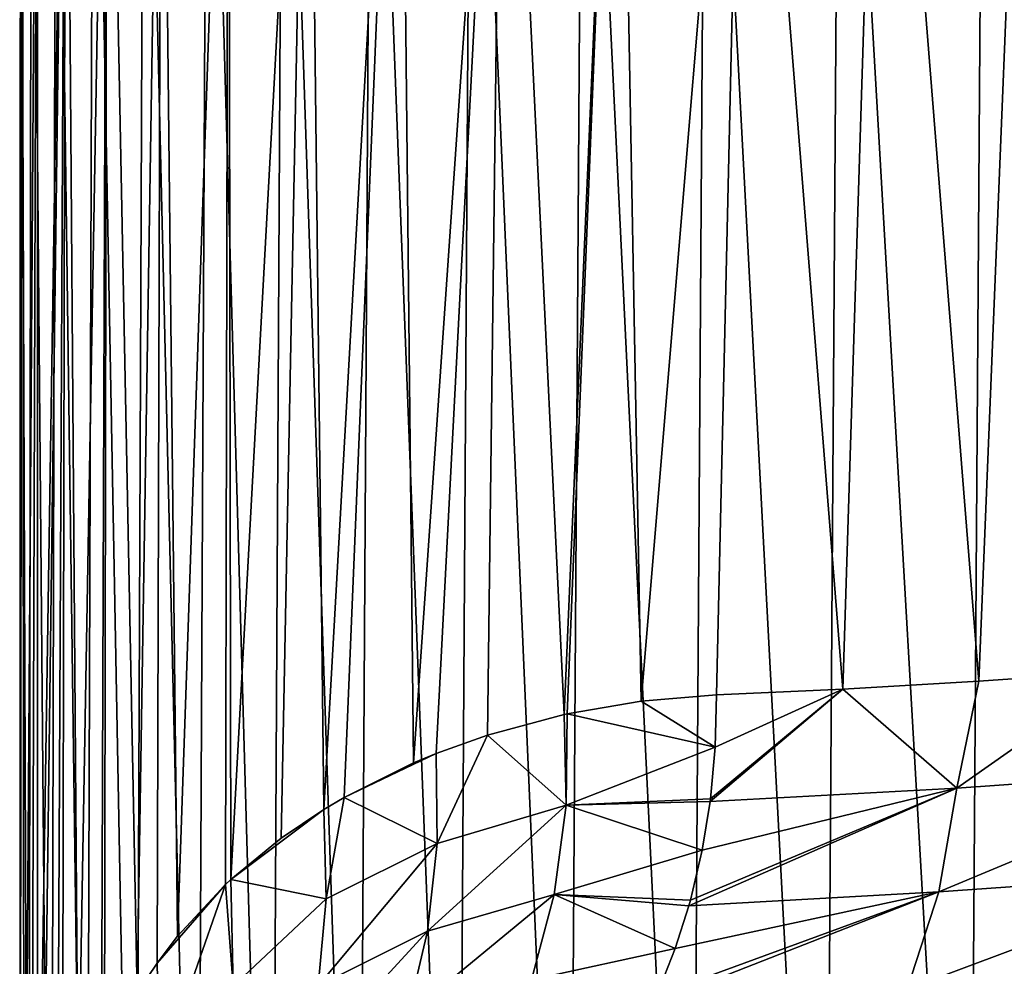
# Model space of a CAD drawing. Header units: metres. Extents: x -136 to 36, y -263 to -20.
# Tile 41 of 99: x -23 to -17, y -67 to -61. Entities that reach past the tile are written whole.
import ezdxf

# ---------------------------------------------------------------- set-up
doc = ezdxf.new("R2010")
doc.units = ezdxf.units.M
doc.layers.add('solid_11_382_034_XXX', color=7, linetype='CONTINUOUS')

msp = doc.modelspace()

# ---------------------------------------------------------------- linework, layer by layer
at = {"layer": 'solid_11_382_034_XXX'}
for points in [[(-22.99894, -71.431648, 0.2528), (-22.994946, -57.603088, 0.514114), (-22.98283, -57.603088, -0.856632)], [(-22.970747, -69.767059, -1.127756), (-22.99894, -71.431648, 0.2528), (-22.98283, -57.603088, -0.856632)], [(-22.99894, -71.431648, 0.2528), (-22.944252, -71.430573, 1.632308), (-22.994946, -57.603088, 0.514114)], [(-22.944252, -71.430573, 1.632308), (-22.925377, -57.603088, 1.883147), (-22.994946, -57.603088, 0.514114)], [(-22.970747, -69.767059, -1.127756), (-22.98283, -57.603088, -0.856632), (-22.889078, -57.603088, -2.224223)], [(-22.925968, -69.238533, -1.812003), (-22.970747, -69.767059, -1.127756), (-22.889078, -57.603088, -2.224223)], [(-22.944252, -71.430573, 1.632308), (-22.80685, -71.429649, 3.006393), (-22.925377, -57.603088, 1.883147)], [(-22.88862, -68.944069, -2.228865), (-22.925968, -69.238533, -1.812003), (-22.889078, -57.603088, -2.224223)], [(-22.80685, -71.429649, 3.006393), (-22.774374, -57.603088, 3.245605), (-22.925377, -57.603088, 1.883147)], [(-22.88862, -68.944069, -2.228865), (-22.889078, -57.603088, -2.224223), (-22.71402, -57.603088, -3.583798)], [(-22.858849, -68.754738, -2.51231), (-22.88862, -68.944069, -2.228865), (-22.71402, -57.603088, -3.583798)], [(-22.764887, -68.300247, -3.248328), (-22.858849, -68.754738, -2.51231), (-22.71402, -57.603088, -3.583798)], [(-22.80685, -71.429649, 3.006393), (-22.587309, -71.428856, 4.369359), (-22.774374, -57.603088, 3.245605)], [(-22.587309, -71.428856, 4.369359), (-22.542475, -57.603088, 4.596647), (-22.774374, -57.603088, 3.245605)], [(-22.735399, -68.186066, -3.446836), (-22.764887, -68.300247, -3.248328), (-22.71402, -57.603088, -3.583798)], [(-22.638624, -67.869453, -4.029208), (-22.735399, -68.186066, -3.446836), (-22.71402, -57.603088, -3.583798)], [(-22.638624, -67.869453, -4.029208), (-22.71402, -57.603088, -3.583798), (-22.458277, -57.603088, -4.930531)], [(-22.493896, -67.50396, -4.76649), (-22.638624, -67.869453, -4.029208), (-22.458277, -57.603088, -4.930531)], [(-22.587309, -71.428856, 4.369359), (-22.28628, -71.428185, 5.717126), (-22.542475, -57.603088, 4.596647)], [(-22.28628, -71.428185, 5.717126), (-22.230499, -57.603088, 5.931474), (-22.542475, -57.603088, 4.596647)], [(-22.475924, -67.464859, -4.849985), (-22.493896, -67.50396, -4.76649), (-22.458277, -57.603088, -4.930531)], [(-22.272406, -67.087761, -5.707424), (-22.475924, -67.464859, -4.849985), (-22.458277, -57.603088, -4.930531)], [(-22.272406, -67.087761, -5.707424), (-22.458277, -57.603088, -4.930531), (-22.122759, -57.603088, -6.259636)], [(-22.28628, -71.428185, 5.717126), (-21.905048, -71.427605, 7.04396), (-22.230499, -57.603088, 5.931474)], [(-22.150545, -66.904793, -6.161103), (-22.272406, -67.087761, -5.707424), (-22.122759, -57.603088, -6.259636)], [(-21.905048, -71.427605, 7.04396), (-21.839558, -57.603088, 7.245346), (-22.230499, -57.603088, 5.931474)], [(-22.023632, -66.738365, -6.598296), (-22.150545, -66.904793, -6.161103), (-22.122759, -57.603088, -6.259636)], [(-22.023632, -66.738365, -6.598296), (-22.122759, -57.603088, -6.259636), (-21.708658, -57.603088, -7.566392)], [(-21.727587, -66.419472, -7.512096), (-22.023632, -66.738365, -6.598296), (-21.708658, -57.603088, -7.566392)], [(-21.905048, -71.427605, 7.04396), (-21.444757, -71.427124, 8.345895), (-21.839558, -57.603088, 7.245346)], [(-21.444757, -71.427124, 8.345895), (-21.37104, -57.603088, 8.533593), (-21.839558, -57.603088, 7.245346)], [(-21.694393, -66.388443, -7.607023), (-21.727587, -66.419472, -7.512096), (-21.708658, -57.603088, -7.566392)], [(-21.694393, -66.388443, -7.607023), (-21.708658, -57.603088, -7.566392), (-21.217443, -57.603088, -8.846158)], [(-21.38327, -66.13253, -8.438968), (-21.694393, -66.388443, -7.607023), (-21.217443, -57.603088, -8.846158)], [(-21.444757, -71.427124, 8.345895), (-20.907295, -71.426727, 9.617576), (-21.37104, -57.603088, 8.533593)], [(-21.120352, -65.955696, -9.074725), (-21.38327, -66.13253, -8.438968), (-21.217443, -57.603088, -8.846158)], [(-20.907295, -71.426727, 9.617576), (-20.826607, -57.603088, 9.791642), (-21.37104, -57.603088, 8.533593)], [(-21.120352, -65.955696, -9.074725), (-21.217443, -57.603088, -8.846158), (-20.650864, -57.603088, -10.094388)], [(-20.994049, -65.880951, -9.362233), (-21.120352, -65.955696, -9.074725), (-20.650864, -57.603088, -10.094388)], [(-20.565777, -65.667526, -10.266094), (-20.994049, -65.880951, -9.362233), (-20.650864, -57.603088, -10.094388)], [(-20.907295, -71.426727, 9.617576), (-20.294367, -71.426414, 10.854969), (-20.826607, -57.603088, 9.791642)], [(-20.294367, -71.426414, 10.854969), (-20.208197, -57.603088, 11.015022), (-20.826607, -57.603088, 9.791642)], [(-20.565777, -65.667526, -10.266094), (-20.650864, -57.603088, -10.094388), (-20.010925, -57.603088, -11.306648)], [(-20.426184, -65.609474, -10.540273), (-20.565777, -65.667526, -10.266094), (-20.010925, -57.603088, -11.306648)], [(-20.108599, -65.495522, -11.132511), (-20.426184, -65.609474, -10.540273), (-20.010925, -57.603088, -11.306648)], [(-20.294367, -71.426414, 10.854969), (-19.608395, -71.426186, 12.053175), (-20.208197, -57.603088, 11.015022)], [(-19.608395, -71.426186, 12.053175), (-19.518002, -57.603088, 12.199389), (-20.208197, -57.603088, 11.015022)], [(-19.635166, -65.367638, -11.945581), (-20.108599, -65.495522, -11.132511), (-20.010925, -57.603088, -11.306648)], [(-19.635166, -65.367638, -11.945581), (-20.010925, -57.603088, -11.306648), (-19.299908, -57.603088, -12.478631)], [(-19.617842, -65.363838, -11.973935), (-19.635166, -65.367638, -11.945581), (-19.299908, -57.603088, -12.478631)], [(-19.159981, -65.284843, -12.691895), (-19.617842, -65.363838, -11.973935), (-19.299908, -57.603088, -12.478631)], [(-19.608395, -71.426186, 12.053175), (-18.85162, -71.426033, 13.208266), (-19.518002, -57.603088, 12.199389)], [(-18.85162, -71.426033, 13.208266), (-18.758476, -57.603088, 13.340534), (-19.518002, -57.603088, 12.199389)], [(-19.159981, -65.284843, -12.691895), (-19.299908, -57.603088, -12.478631), (-18.520332, -57.603088, -13.606174)], [(-19.159981, -65.284843, -12.691895), (-18.520332, -57.603088, -13.606174), (-18.695696, -65.246361, -13.36477)], [(-18.85162, -71.426033, 13.208266), (-18.026999, -71.425949, 14.31572), (-18.758476, -57.603088, 13.340534)], [(-18.026999, -71.425949, 14.31572), (-17.932318, -57.603088, 14.434406), (-18.758476, -57.603088, 13.340534)], [(-18.520332, -57.603088, -13.606174), (-17.91408, -65.210815, -14.39327), (-18.695696, -65.246361, -13.36477)], [(-18.520332, -57.603088, -13.606174), (-17.674971, -57.603088, -14.685274), (-17.91408, -65.210815, -14.39327)], [(-18.026999, -71.425949, 14.31572), (-17.137262, -71.425941, 15.371863), (-17.932318, -57.603088, 14.434406)], [(-17.137262, -71.425941, 15.371863), (-17.042461, -57.603088, 15.477118), (-17.932318, -57.603088, 14.434406)], [(-17.674971, -57.603088, -14.685274), (-17.074636, -65.162041, -15.377726), (-17.91408, -65.210815, -14.39327)], [(-17.674971, -57.603088, -14.685274), (-16.766823, -57.603088, -15.712095), (-17.074636, -65.162041, -15.377726)], [(-17.137262, -71.425941, 15.371863), (-16.185816, -71.426003, 16.372635), (-17.042461, -57.603088, 15.477118)], [(-16.766823, -57.603088, -15.712095), (-16.179979, -65.100655, -16.314598), (-17.074636, -65.162041, -15.377726)], [(-16.185816, -71.426003, 16.372635), (-16.092068, -57.603088, 16.464966), (-17.042461, -57.603088, 15.477118)], [(-17.209787, -65.824013, -15.312437), (-17.074636, -65.162041, -15.377726), (-16.179979, -65.100655, -16.314598)], [(-17.209787, -65.824013, -15.312437), (-16.179979, -65.100655, -16.314598), (-15.49447, -65.702141, -17.042883)], [(-17.209787, -65.824013, -15.312437), (-17.91408, -65.210815, -14.39327), (-17.074636, -65.162041, -15.377726)], [(-18.70311, -65.569115, -13.377872), (-19.159981, -65.284843, -12.691895), (-18.695696, -65.246361, -13.36477)], [(-18.732462, -65.889557, -13.407085), (-17.91408, -65.210815, -14.39327), (-18.734539, -65.905762, -13.408999)], [(-17.209787, -65.824013, -15.312437), (-18.734539, -65.905762, -13.408999), (-17.91408, -65.210815, -14.39327)], [(-18.70311, -65.569115, -13.377872), (-17.91408, -65.210815, -14.39327), (-18.732462, -65.889557, -13.407085)], [(-18.70311, -65.569115, -13.377872), (-18.695696, -65.246361, -13.36477), (-17.91408, -65.210815, -14.39327)], [(-18.70311, -65.569115, -13.377872), (-19.617842, -65.363838, -11.973935), (-19.159981, -65.284843, -12.691895)], [(-19.624098, -65.928253, -12.043362), (-20.108599, -65.495522, -11.132511), (-19.635166, -65.367638, -11.945581)], [(-19.624098, -65.928253, -12.043362), (-19.635166, -65.367638, -11.945581), (-19.617842, -65.363838, -11.973935)], [(-19.624098, -65.928253, -12.043362), (-19.617842, -65.363838, -11.973935), (-18.70311, -65.569115, -13.377872)], [(-20.421148, -66.164627, -10.634957), (-20.426184, -65.609474, -10.540273), (-20.108599, -65.495522, -11.132511)], [(-20.421148, -66.164627, -10.634957), (-20.108599, -65.495522, -11.132511), (-19.624098, -65.928253, -12.043362)], [(-20.426184, -65.609474, -10.540273), (-20.994049, -65.880951, -9.362233), (-20.565777, -65.667526, -10.266094)], [(-20.421148, -66.164627, -10.634957), (-20.994049, -65.880951, -9.362233), (-20.426184, -65.609474, -10.540273)], [(-19.624098, -65.928253, -12.043362), (-18.70311, -65.569115, -13.377872), (-18.732462, -65.889557, -13.407085)], [(-15.49447, -65.702141, -17.042883), (-15.586274, -66.342476, -17.190746), (-17.322075, -66.464485, -15.443622)], [(-17.209787, -65.824013, -15.312437), (-15.49447, -65.702141, -17.042883), (-17.322075, -66.464485, -15.443622)], [(-17.209787, -65.824013, -15.312437), (-18.865953, -66.550362, -13.521086), (-18.855993, -66.514374, -13.512895)], [(-17.209787, -65.824013, -15.312437), (-17.322075, -66.464485, -15.443622), (-18.865953, -66.550362, -13.521086)], [(-17.209787, -65.824013, -15.312437), (-18.855993, -66.514374, -13.512895), (-18.783545, -66.205399, -13.452201)], [(-17.209787, -65.824013, -15.312437), (-18.783545, -66.205399, -13.452201), (-18.734539, -65.905762, -13.408999)], [(-21.106678, -66.506424, -9.19858), (-21.120352, -65.955696, -9.074725), (-20.994049, -65.880951, -9.362233)], [(-21.106678, -66.506424, -9.19858), (-20.994049, -65.880951, -9.362233), (-20.421148, -66.164627, -10.634957)], [(-20.479231, -66.706696, -10.775858), (-19.624098, -65.928253, -12.043362), (-19.697924, -66.479935, -12.159953)], [(-20.479231, -66.706696, -10.775858), (-20.421148, -66.164627, -10.634957), (-19.624098, -65.928253, -12.043362)], [(-19.697924, -66.479935, -12.159953), (-19.624098, -65.928253, -12.043362), (-18.783545, -66.205399, -13.452201)], [(-19.624098, -65.928253, -12.043362), (-18.732462, -65.889557, -13.407085), (-18.734539, -65.905762, -13.408999)], [(-19.624098, -65.928253, -12.043362), (-18.734539, -65.905762, -13.408999), (-18.783545, -66.205399, -13.452201)], [(-21.120352, -65.955696, -9.074725), (-21.694393, -66.388443, -7.607023), (-21.38327, -66.13253, -8.438968)], [(-21.106678, -66.506424, -9.19858), (-21.694393, -66.388443, -7.607023), (-21.120352, -65.955696, -9.074725)], [(-21.15427, -67.044449, -9.363088), (-20.421148, -66.164627, -10.634957), (-20.479231, -66.706696, -10.775858)], [(-21.15427, -67.044449, -9.363088), (-21.106678, -66.506424, -9.19858), (-20.421148, -66.164627, -10.634957)], [(-19.697924, -66.479935, -12.159953), (-18.783545, -66.205399, -13.452201), (-18.855993, -66.514374, -13.512895)], [(-15.586274, -66.342476, -17.190746), (-15.753191, -66.943336, -17.417519), (-17.516382, -67.065437, -15.64642)], [(-17.322075, -66.464485, -15.443622), (-15.586274, -66.342476, -17.190746), (-17.516382, -67.065437, -15.64642)], [(-21.68, -67.047508, -7.794006), (-21.727587, -66.419472, -7.512096), (-21.694393, -66.388443, -7.607023)], [(-21.68, -67.047508, -7.794006), (-21.694393, -66.388443, -7.607023), (-21.106678, -66.506424, -9.19858)], [(-21.727587, -66.419472, -7.512096), (-22.150545, -66.904793, -6.161103), (-22.023632, -66.738365, -6.598296)], [(-22.134842, -67.588394, -6.393743), (-22.150545, -66.904793, -6.161103), (-21.727587, -66.419472, -7.512096)], [(-22.134842, -67.588394, -6.393743), (-21.727587, -66.419472, -7.512096), (-21.68, -67.047508, -7.794006)], [(-17.322075, -66.464485, -15.443622), (-19.085995, -67.155174, -13.697531), (-19.062761, -67.102966, -13.679177)], [(-17.322075, -66.464485, -15.443622), (-17.516382, -67.065437, -15.64642), (-19.085995, -67.155174, -13.697531)], [(-17.322075, -66.464485, -15.443622), (-19.062761, -67.102966, -13.679177), (-18.949287, -66.814278, -13.588735)], [(-17.322075, -66.464485, -15.443622), (-18.949287, -66.814278, -13.588735), (-18.865953, -66.550362, -13.521086)], [(-21.68, -67.047508, -7.794006), (-21.106678, -66.506424, -9.19858), (-21.15427, -67.044449, -9.363088)], [(-20.601383, -67.225937, -10.956207), (-19.697924, -66.479935, -12.159953), (-19.838428, -67.007202, -12.320074)], [(-20.601383, -67.225937, -10.956207), (-20.479231, -66.706696, -10.775858), (-19.697924, -66.479935, -12.159953)], [(-19.838428, -67.007202, -12.320074), (-19.697924, -66.479935, -12.159953), (-18.949287, -66.814278, -13.588735)], [(-19.697924, -66.479935, -12.159953), (-18.865953, -66.550362, -13.521086), (-18.949287, -66.814278, -13.588735)], [(-19.697924, -66.479935, -12.159953), (-18.855993, -66.514374, -13.512895), (-18.865953, -66.550362, -13.521086)], [(-21.262709, -67.560684, -9.564419), (-20.479231, -66.706696, -10.775858), (-20.601383, -67.225937, -10.956207)], [(-21.262709, -67.560684, -9.564419), (-21.15427, -67.044449, -9.363088), (-20.479231, -66.706696, -10.775858)], [(-19.838428, -67.007202, -12.320074), (-18.949287, -66.814278, -13.588735), (-19.062761, -67.102966, -13.679177)], [(-22.134842, -67.588394, -6.393743), (-22.272406, -67.087761, -5.707424), (-22.150545, -66.904793, -6.161103)]]:
    msp.add_3dface(points, dxfattribs=at)

doc.saveas('drawing.dxf')
